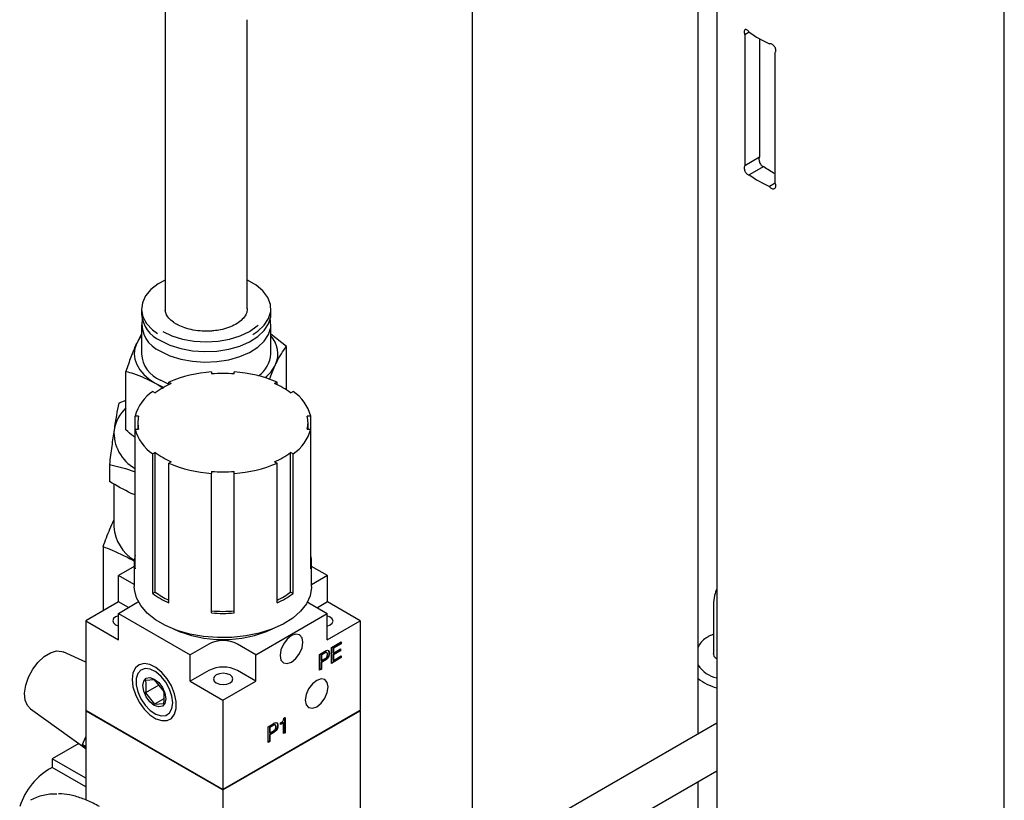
# Model space of a CAD drawing. Header units: inches. Extents: x 22.8 to 73.1, y 0.8 to 94.
# Tile 22 of 24: x 49.7 to 55.7, y 68.2 to 73. Entities that reach past the tile are written whole.
import ezdxf

# ---------------------------------------------------------------- set-up
doc = ezdxf.new("R2010")
doc.units = ezdxf.units.IN
doc.header["$MEASUREMENT"] = 0

msp = doc.modelspace()

# ---------------------------------------------------------------- linework, layer by layer
at = {"color": 7, "linetype": 'Continuous', "lineweight": 25}
for p, q in [((52.422, 88.2901), (52.422, 67.8616)), ((55.6597, 65.4327), (55.6597, 77.2458)), ((53.797, 68.6531), (53.797, 76.6245)), ((53.9097, 73.1899), (53.9097, 65.4327)), ((50.5529, 72.997), (50.5529, 71.2385)), ((51.0529, 71.2385), (51.0529, 72.997)), ((54.1081, 72.9206), (54.0809, 72.9049)), ((54.0809, 72.9049), (54.0809, 72.109)), ((54.1705, 72.8812), (54.1705, 72.1607)), ((54.2648, 72.0029), (54.2648, 72.7988)), ((54.1705, 72.1607), (54.0809, 72.109)), ((54.1968, 72.1045), (54.1079, 72.0532)), ((54.2649, 72.0027), (54.2301, 71.9826)), ((50.4092, 71.2385), (50.4092, 71.2064)), ((51.1966, 71.2064), (51.1966, 71.2385)), ((50.4092, 71.1421), (50.4092, 70.9653)), ((51.1966, 70.9653), (51.1966, 71.1421)), ((50.4092, 71.0855), (50.3802, 71.0306)), ((51.291, 71.0088), (51.1966, 71.0847)), ((51.291, 70.7456), (51.291, 71.0088)), ((50.3148, 70.5038), (50.3148, 70.8579)), ((50.8362, 70.8552), (50.8362, 70.8426)), ((50.974, 70.8426), (50.974, 70.8552)), ((50.5788, 70.7784), (50.5245, 70.8046)), ((50.5755, 70.7769), (50.5755, 70.7929)), ((50.591, 70.7839), (50.5755, 70.7929)), ((51.2346, 70.7929), (51.2192, 70.7839)), ((51.2346, 70.7769), (51.2346, 70.7929)), ((50.4781, 70.7366), (50.4935, 70.7277)), ((51.3166, 70.7277), (51.3321, 70.7366)), ((50.3148, 70.682), (50.2709, 70.6646)), ((50.3701, 70.5066), (50.3701, 70.5861)), ((50.392, 70.5861), (50.3701, 70.5861)), ((51.44, 70.5861), (51.4182, 70.5861)), ((51.44, 70.5066), (51.44, 70.5861)), ((50.3874, 70.5464), (50.3874, 70.5066)), ((51.4228, 70.5066), (51.4228, 70.5464)), ((50.3701, 69.6579), (50.3701, 70.5066)), ((50.3701, 70.5066), (50.392, 70.5066)), ((51.4182, 70.5066), (51.44, 70.5066)), ((51.44, 69.6579), (51.44, 70.5066)), ((50.4935, 70.365), (50.4781, 70.3561)), ((50.4781, 69.5074), (50.4781, 70.3561)), ((50.4935, 69.5163), (50.4935, 70.365)), ((51.3321, 70.3561), (51.3166, 70.365)), ((51.3166, 69.5163), (51.3166, 70.365)), ((51.3321, 69.5074), (51.3321, 70.3561)), ((50.2142, 70.291), (50.2142, 70.189)), ((50.5755, 70.2999), (50.591, 70.3088)), ((50.5755, 69.4512), (50.5755, 70.2999)), ((51.2192, 70.3088), (51.2346, 70.2999)), ((51.2346, 69.4512), (51.2346, 70.2999)), ((50.8362, 70.2501), (50.8362, 70.2375)), ((50.8362, 69.3889), (50.8362, 70.2375)), ((50.974, 70.2375), (50.974, 70.2501)), ((50.974, 69.3889), (50.974, 70.2375)), ((50.2404, 70.1747), (50.2404, 69.9137)), ((50.1755, 69.7911), (50.1755, 69.4018)), ((50.3657, 69.6977), (50.3657, 69.5498)), ((51.4444, 69.5498), (51.4444, 69.6977)), ((50.3657, 69.6723), (50.2703, 69.6173)), ((51.5412, 69.6165), (51.4444, 69.6723)), ((50.3657, 69.5622), (50.2703, 69.6173)), ((50.2703, 69.4565), (50.2703, 69.6173)), ((51.5412, 69.6165), (51.4444, 69.5606)), ((51.5412, 69.4557), (51.5412, 69.6165)), ((50.4935, 69.5163), (50.4781, 69.5074)), ((51.3321, 69.5074), (51.3166, 69.5163)), ((50.2703, 69.4565), (50.0699, 69.3408)), ((50.269, 69.3867), (50.3817, 69.4518)), ((50.3302, 69.422), (50.2703, 69.4565)), ((50.3817, 69.4518), (50.3901, 69.4571)), ((51.4194, 69.456), (51.4284, 69.4501)), ((51.4284, 69.4501), (51.5398, 69.3859)), ((51.5412, 69.4557), (51.48, 69.4204)), ((51.7402, 69.3408), (51.5412, 69.4557)), ((50.269, 69.3867), (50.706, 69.1344)), ((50.269, 69.2259), (50.269, 69.3867)), ((51.1055, 69.1352), (51.5398, 69.3859)), ((51.5398, 69.2251), (51.5398, 69.3859)), ((53.8901, 69.4286), (53.8901, 69.1425)), ((50.0699, 69.3408), (50.0699, 68.7975)), ((50.0699, 69.3408), (50.269, 69.2259)), ((51.5398, 69.2251), (51.7402, 69.3408)), ((51.7402, 69.3408), (51.7402, 68.7975)), ((50.2522, 69.3175), (50.269, 69.3108)), ((51.5655, 69.1789), (51.6245, 69.213)), ((51.6217, 69.2034), (51.5745, 69.1762)), ((51.6245, 69.2018), (51.5773, 69.1746)), ((51.6217, 69.2113), (51.6217, 69.2034)), ((51.6217, 69.2034), (51.6245, 69.2018)), ((51.6245, 69.213), (51.6245, 69.2018)), ((50.0699, 69.09), (49.9333, 69.1519)), ((50.8188, 69.1994), (50.706, 69.1344)), ((51.1055, 69.1352), (50.9942, 69.1994)), ((51.4927, 69.1369), (51.5236, 69.1547)), ((51.5213, 69.1455), (51.5017, 69.1341)), ((51.5241, 69.1439), (51.5045, 69.1325)), ((51.5378, 69.147), (51.5343, 69.149)), ((51.5499, 69.1453), (51.5526, 69.1436)), ((51.5655, 69.0824), (51.5655, 69.1789)), ((51.5745, 69.1762), (51.5745, 69.1465)), ((51.5745, 69.1762), (51.5773, 69.1746)), ((51.6181, 69.1605), (51.5745, 69.1354)), ((51.5745, 69.1465), (51.5773, 69.1449)), ((51.5773, 69.1746), (51.5773, 69.1449)), ((51.5773, 69.1449), (51.6209, 69.1701)), ((51.6209, 69.1589), (51.5773, 69.1338)), ((51.6181, 69.1685), (51.6181, 69.1605)), ((51.6181, 69.1605), (51.6209, 69.1589)), ((51.6209, 69.1701), (51.6209, 69.1589)), ((50.706, 68.9736), (50.706, 69.1344)), ((51.1055, 68.9744), (51.1055, 69.1352)), ((51.4927, 69.0404), (51.4927, 69.1369)), ((51.5017, 69.1341), (51.5017, 69.1007)), ((51.5017, 69.1341), (51.5045, 69.1325)), ((51.5017, 69.1007), (51.5045, 69.0991)), ((51.5187, 69.0994), (51.5017, 69.0896)), ((51.5017, 69.0896), (51.5017, 69.0488)), ((51.5017, 69.0896), (51.5045, 69.088)), ((51.5045, 69.1325), (51.5045, 69.0991)), ((51.5045, 69.0991), (51.5233, 69.11)), ((51.5215, 69.0978), (51.5045, 69.088)), ((51.5045, 69.088), (51.5045, 69.0472)), ((51.5392, 69.1151), (51.542, 69.1135)), ((51.6227, 69.1187), (51.5655, 69.0857)), ((51.6255, 69.1171), (51.5655, 69.0824)), ((51.5745, 69.1354), (51.5745, 69.102)), ((51.5745, 69.1354), (51.5773, 69.1338)), ((51.5745, 69.102), (51.5773, 69.1004)), ((51.5773, 69.1338), (51.5773, 69.1004)), ((51.5773, 69.1004), (51.6255, 69.1282)), ((51.6227, 69.1266), (51.6227, 69.1187)), ((51.6227, 69.1187), (51.6255, 69.1171)), ((51.6255, 69.1282), (51.6255, 69.1171)), ((50.8188, 69.0387), (50.706, 68.9736)), ((51.1055, 68.9744), (50.9942, 69.0387)), ((51.5017, 69.0488), (51.4927, 69.0436)), ((51.5045, 69.0472), (51.4927, 69.0404)), ((51.5017, 69.0488), (51.5045, 69.0472)), ((50.4894, 68.9822), (50.4337, 68.9773)), ((50.5451, 68.913), (50.4894, 68.9822)), ((50.706, 68.9736), (50.9051, 68.8587)), ((50.9051, 68.8587), (51.1055, 68.9744)), ((50.5153, 68.9501), (50.4337, 68.903)), ((50.4337, 68.903), (50.4894, 68.8338)), ((50.5457, 68.8663), (50.4894, 68.8338)), ((50.9051, 68.8587), (50.9051, 68.3154)), ((49.7336, 68.806), (50.0649, 68.5689)), ((50.0699, 68.7975), (50.9051, 68.3154)), ((50.0699, 68.7975), (50.0755, 68.7943)), ((50.0727, 68.7959), (50.0699, 68.7943)), ((50.0699, 68.7943), (50.9051, 68.3122)), ((50.0699, 68.7943), (50.0699, 68.2512)), ((50.9051, 68.3154), (50.0755, 68.7943)), ((50.4894, 68.8338), (50.5451, 68.8387)), ((50.9051, 68.3154), (51.7402, 68.7975)), ((50.9051, 68.3122), (51.7402, 68.7943)), ((51.7347, 68.7943), (50.9051, 68.3154)), ((51.7347, 68.7943), (51.7402, 68.7975)), ((51.7402, 68.7943), (51.7374, 68.7959)), ((51.7402, 68.7943), (51.7402, 67.9279)), ((51.2709, 68.7224), (51.2555, 68.7135)), ((51.2737, 68.7207), (51.2555, 68.7102)), ((51.2709, 68.7224), (51.2737, 68.7207)), ((51.2737, 68.6552), (51.2737, 68.7207)), ((51.2761, 68.7494), (51.2834, 68.7535)), ((51.2806, 68.7519), (51.2806, 68.6624)), ((51.2834, 68.7535), (51.2834, 68.6608)), ((51.1795, 68.6973), (51.2104, 68.7151)), ((51.1795, 68.6008), (51.1795, 68.6973)), ((51.2081, 68.7059), (51.1885, 68.6945)), ((51.1885, 68.6945), (51.1885, 68.6612)), ((51.1885, 68.6945), (51.1913, 68.6929)), ((51.1885, 68.6612), (51.1913, 68.6596)), ((51.2109, 68.7043), (51.1913, 68.6929)), ((51.1913, 68.6929), (51.1913, 68.6596)), ((51.1913, 68.6596), (51.2101, 68.6704)), ((51.2246, 68.7074), (51.2211, 68.7094)), ((51.226, 68.6755), (51.2288, 68.6739)), ((51.2367, 68.7057), (51.2395, 68.7041)), ((51.2555, 68.7102), (51.2555, 68.7201)), ((51.2806, 68.6624), (51.2737, 68.6584)), ((51.2834, 68.6608), (51.2737, 68.6552)), ((51.2806, 68.6624), (51.2834, 68.6608)), ((53.9097, 68.7182), (52.998, 68.1919)), ((50.0514, 68.588), (50.0699, 68.6356)), ((51.1885, 68.6092), (51.1795, 68.604)), ((51.1913, 68.6076), (51.1795, 68.6008)), ((51.2055, 68.6599), (51.1885, 68.65)), ((51.1885, 68.65), (51.1885, 68.6092)), ((51.1885, 68.65), (51.1913, 68.6484)), ((51.1885, 68.6092), (51.1913, 68.6076)), ((51.2083, 68.6583), (51.1913, 68.6484)), ((51.1913, 68.6484), (51.1913, 68.6076)), ((50.0279, 68.5954), (49.8656, 68.5017)), ((50.0514, 68.588), (50.0699, 68.5773)), ((50.0699, 68.5617), (50.0514, 68.588)), ((50.0699, 68.3838), (49.8656, 68.5017)), ((49.8656, 68.5017), (49.8656, 68.4495)), ((50.0699, 68.3315), (49.8656, 68.4495)), ((53.123, 67.9754), (53.9097, 68.4295)), ((53.797, 67.4919), (53.797, 68.3645)), ((50.9051, 68.3154), (50.9051, 68.3154)), ((50.9051, 68.3122), (50.9051, 66.8013))]:
    msp.add_line(p, q, dxfattribs=at)
at = {"color": 7, "linetype": 'Continuous', "lineweight": 25, "flags": 128}
for points in [[(50.5529, 71.4141), (50.5116, 71.3914), (50.4667, 71.3568), (50.434, 71.3179), (50.4147, 71.2762), (50.4093, 71.2331), (50.4182, 71.1902), (50.441, 71.149), (50.4769, 71.1111), (50.5075, 71.0882)], [(51.088, 71.0817), (51.1181, 71.1023), (51.157, 71.1392), (51.1832, 71.1797), (51.1956, 71.2223), (51.1938, 71.2655), (51.1779, 71.3077), (51.1484, 71.3474), (51.1065, 71.3832), (51.0536, 71.4138), (51.0529, 71.4141)], [(50.5529, 71.2385), (50.5534, 71.2298), (50.5535, 71.2285)], [(50.5245, 71.0457), (50.5822, 71.0181), (50.6479, 70.9974), (50.7192, 70.9843), (50.7935, 70.9792), (50.8682, 70.9822), (50.9405, 70.9934), (51.0078, 71.0123), (51.0677, 71.0382), (51.1181, 71.0702), (51.157, 71.1071), (51.1832, 71.1475), (51.1956, 71.1902), (51.1966, 71.2064)], [(50.5245, 70.9814), (50.5822, 70.9539), (50.6479, 70.9331), (50.7192, 70.92), (50.7935, 70.9149), (50.8682, 70.9179), (50.9405, 70.9291), (51.0078, 70.948), (51.0677, 70.9739), (51.1181, 71.0059), (51.157, 71.0428), (51.1832, 71.0833), (51.1956, 71.1259), (51.1938, 71.1691), (51.1926, 71.1742)], [(50.5384, 71.1019), (50.5951, 71.0751), (50.6598, 71.0551), (50.7299, 71.0428), (50.8029, 71.0387), (50.8759, 71.0428), (50.946, 71.0551), (51.0107, 71.0751), (51.0674, 71.1019), (51.1139, 71.1346), (51.1193, 71.1394)], [(50.4092, 71.0755), (50.3986, 71.0619), (50.3802, 71.0306)], [(50.3802, 71.0306), (50.3691, 70.9982), (50.3653, 70.9653), (50.3691, 70.9323), (50.3802, 70.8999), (50.3986, 70.8686), (50.4239, 70.839), (50.4557, 70.8115), (50.4935, 70.7866)], [(50.4935, 70.7866), (50.5365, 70.7648), (50.5451, 70.7612)], [(51.4444, 69.5498), (51.4443, 69.5435), (51.4356, 69.4937), (51.4131, 69.4453), (51.3775, 69.3996), (51.3297, 69.3578), (51.2708, 69.3209), (51.2025, 69.29), (51.1264, 69.2659), (51.0447, 69.249), (50.9593, 69.24), (50.8725, 69.239), (50.7866, 69.246), (50.7037, 69.2609), (50.626, 69.2833), (50.5556, 69.3126), (50.4942, 69.3481), (50.4435, 69.3887), (50.4047, 69.4335), (50.3789, 69.4814), (50.3667, 69.531), (50.3657, 69.5498)], [(50.269, 69.3725), (50.2522, 69.3657), (50.2394, 69.3547), (50.235, 69.3416), (50.2394, 69.3286), (50.2522, 69.3175)], [(51.5398, 69.3088), (51.5579, 69.3159), (51.5707, 69.327), (51.5752, 69.34), (51.5707, 69.3531), (51.5579, 69.3641), (51.5398, 69.3713)], [(51.3922, 69.2107), (51.387, 69.2384), (51.3719, 69.2557), (51.3493, 69.2601), (51.3227, 69.2509), (51.296, 69.2294), (51.2734, 69.1989), (51.2584, 69.1641), (51.2531, 69.1303), (51.2584, 69.1026), (51.2734, 69.0853), (51.296, 69.0809), (51.3227, 69.0901), (51.3493, 69.1116), (51.3719, 69.1421), (51.387, 69.1769), (51.3922, 69.2107)], [(49.7336, 68.806), (49.7151, 68.8257), (49.7013, 68.8593), (49.6978, 68.9016), (49.7048, 68.9493), (49.7218, 68.9991), (49.7474, 69.0471), (49.7798, 69.0898), (49.8167, 69.124), (49.8552, 69.1472), (49.8925, 69.1577), (49.9258, 69.1548), (49.9333, 69.1519)], [(50.3525, 68.9848), (50.3575, 68.9399), (50.3721, 68.8925), (50.3953, 68.8461), (50.4254, 68.8043), (50.46, 68.7701), (50.4967, 68.746), (50.5327, 68.7339), (50.5653, 68.7346), (50.5922, 68.748), (50.6113, 68.7733), (50.6212, 68.8084), (50.6212, 68.8509), (50.6113, 68.8975), (50.5922, 68.9448), (50.5653, 68.9893), (50.5327, 69.0277), (50.4967, 69.0571), (50.46, 69.0754), (50.4254, 69.0812), (50.3953, 69.074), (50.3721, 69.0545), (50.3575, 69.024), (50.3525, 68.9848)], [(50.5993, 68.8424), (50.5943, 68.8833), (50.5798, 68.9263), (50.5572, 68.9676), (50.5283, 69.0035), (50.4958, 69.0308), (50.4626, 69.0471), (50.4316, 69.0509), (50.4055, 69.042), (50.3868, 69.021), (50.377, 68.9899), (50.377, 68.9515), (50.3868, 68.909), (50.4055, 68.8664), (50.4316, 68.8274), (50.4626, 68.7954), (50.4958, 68.7734), (50.5283, 68.7632), (50.5572, 68.7657), (50.5798, 68.7809), (50.5943, 68.8072), (50.5993, 68.8424)], [(50.9482, 69.0122), (50.9291, 69.0196), (50.9065, 69.0222), (50.8839, 69.0196), (50.8647, 69.0122), (50.8519, 69.0011), (50.8474, 68.9881), (50.8519, 68.975), (50.8647, 68.964), (50.8839, 68.9566), (50.9065, 68.954), (50.9291, 68.9566), (50.9482, 68.964), (50.961, 68.975), (50.9655, 68.9881), (50.961, 69.0011), (50.9482, 69.0122)], [(50.5571, 68.8667), (50.5518, 68.839), (50.5367, 68.8217), (50.5141, 68.8173), (50.4875, 68.8265), (50.4609, 68.848), (50.4383, 68.8785), (50.4232, 68.9133), (50.4179, 68.9471), (50.4232, 68.9748), (50.4383, 68.9921), (50.4609, 68.9965), (50.4875, 68.9873), (50.5141, 68.9658), (50.5367, 68.9353), (50.5518, 68.9005), (50.5571, 68.8667)], [(51.5454, 68.939), (51.5401, 68.9667), (51.525, 68.9841), (51.5024, 68.9885), (51.4758, 68.9792), (51.4491, 68.9577), (51.4266, 68.9273), (51.4115, 68.8925), (51.4062, 68.8587), (51.4115, 68.831), (51.4266, 68.8136), (51.4491, 68.8092), (51.4758, 68.8185), (51.5024, 68.84), (51.525, 68.8704), (51.5401, 68.9052), (51.5454, 68.939)]]:
    msp.add_lwpolyline(points, dxfattribs=at)
at = {"color": 7, "linetype": 'Continuous', "lineweight": 25}
for centre, radius, start, end in [((54.5794, 73.5965), 0.824, 235.08904, 244.91634), ((54.584, 72.6387), 0.6598, 234.0598, 241.05994), ((54.5794, 72.7289), 0.824, 235.08904, 244.91634), ((50.6034, 71.224), 0.195, 185.18655, 246.13359), ((50.5962, 71.1513), 0.1845, 172.87242, 247.13104), ((51.0773, 70.9656), 0.1622, 336.08687, 42.6536), ((50.5985, 70.9793), 0.1898, 184.25132, 247.06882), ((51.025, 70.9739), 0.1718, 304.09838, 357.12637), ((51.0157, 71.0037), 0.2342, 308.45676, 333.67478), ((50.887, 70.0663), 0.7905, 93.68855, 113.20759), ((50.9051, 69.9515), 0.8937, 85.57857, 94.42143), ((50.9231, 70.0663), 0.7905, 66.79241, 86.31145), ((50.7841, 70.3368), 0.487, 113.36483, 126.6298), ((51.026, 70.3368), 0.487, 53.3702, 66.63517), ((50.6279, 70.5151), 0.2674, 124.08185, 164.59801), ((51.1822, 70.5151), 0.2674, 15.40199, 55.91815), ((50.4868, 70.4569), 0.2486, 133.76442, 169.2327), ((50.5617, 70.5464), 0.1743, 166.81087, 193.18913), ((51.2485, 70.5464), 0.1743, 346.81087, 13.18913), ((50.4938, 70.4869), 0.2518, 176.2657, 240.57769), ((50.6279, 70.5776), 0.2674, 195.40199, 235.91815), ((51.1822, 70.5776), 0.2674, 304.08185, 344.59801), ((50.7841, 70.7559), 0.487, 233.3702, 246.63517), ((51.026, 70.7559), 0.487, 293.36483, 306.6298), ((50.887, 71.0264), 0.7905, 246.79241, 266.31145), ((50.9231, 71.0264), 0.7905, 273.68855, 293.20759), ((50.9051, 71.1412), 0.8937, 265.57857, 274.42143), ((50.508, 69.9372), 0.2686, 185.01943, 238.10071), ((50.5472, 69.6977), 0.1815, 167.33896, 192.66104), ((51.263, 69.6977), 0.1815, 347.33896, 12.66104), ((50.779, 69.9161), 0.5075, 233.63871, 246.36666), ((50.775, 69.8928), 0.4701, 233.21205, 244.88529), ((51.031, 69.8997), 0.4781, 295.21281, 306.68984), ((51.0312, 69.9161), 0.5075, 293.63334, 306.36129), ((50.9051, 70.2925), 0.8937, 265.57857, 274.42143), ((50.9051, 70.3176), 0.9313, 265.75757, 274.24243), ((50.9051, 69.967), 0.7396, 245.92952, 294.07048), ((50.9065, 69.0302), 0.1906, 62.60967, 117.39033), ((50.9065, 68.8695), 0.1906, 62.60967, 117.39033), ((53.9525, 69.1758), 0.1873, 213.91152, 256.7845), ((53.9688, 69.1965), 0.2685, 230.22402, 257.27815), ((50.0669, 68.0816), 0.4193, 118.68292, 161.8826), ((49.8798, 67.987), 0.3006, 87.13012, 119.16032)]:
    msp.add_arc(centre, radius, start, end, dxfattribs=at)
for points, knots in [([(50.7758, 86.9434), (50.7758, 86.8509), (50.7758, 86.6743), (50.7757, 86.4217), (50.7756, 86.1925), (50.7754, 85.9843), (50.7751, 85.7952), (50.7749, 85.6234), (50.7745, 85.4504), (50.7741, 85.2787), (50.7735, 85.1101), (50.773, 84.9625), (50.7723, 84.8048), (50.7713, 84.631), (50.77, 84.4349), (50.7684, 84.2385), (50.7655, 83.9487), (50.7604, 83.5725), (50.7519, 83.1198), (50.7407, 82.6208), (50.7267, 82.0809), (50.7106, 81.5101), (50.6943, 80.9598), (50.68, 80.4903), (50.6677, 80.0861), (50.6571, 79.7345), (50.6459, 79.3624), (50.6353, 78.9992), (50.6255, 78.6567), (50.617, 78.348), (50.6091, 78.0534), (50.6025, 77.7947), (50.597, 77.5698), (50.5924, 77.3738), (50.5877, 77.1692), (50.5829, 76.9414), (50.5777, 76.6792), (50.5732, 76.4303), (50.5697, 76.2025), (50.5668, 76.0032), (50.5642, 75.7865), (50.5617, 75.549), (50.5594, 75.2864), (50.5575, 75.0068), (50.5559, 74.7077), (50.5547, 74.3863), (50.554, 74.1082), (50.5536, 73.8834), (50.5533, 73.7225), (50.5531, 73.5535), (50.553, 73.376), (50.5529, 73.1893), (50.5529, 73.0616), (50.5529, 72.9962)], [0, 0, 0, 0, 0.016948, 0.032357, 0.046379, 0.05915, 0.070792, 0.08141, 0.091102, 0.103065, 0.113618, 0.122915, 0.131081, 0.143752, 0.15642, 0.169377, 0.182687, 0.214889, 0.247951, 0.282189, 0.32876, 0.375142, 0.419792, 0.463291, 0.490649, 0.519256, 0.549679, 0.581762, 0.60769, 0.632441, 0.655747, 0.677605, 0.693209, 0.707997, 0.722736, 0.739849, 0.759311, 0.780912, 0.793994, 0.807886, 0.822715, 0.838662, 0.85596, 0.87491, 0.893244, 0.913446, 0.93587, 0.945375, 0.955313, 0.965714, 0.976607, 0.988024, 1, 1, 1, 1]), ([(54.1079, 72.9208), (54.1059, 72.9236), (54.1021, 72.9293), (54.0954, 72.9352), (54.0889, 72.9382), (54.0833, 72.9379), (54.0793, 72.9343), (54.0771, 72.9277), (54.0771, 72.9191), (54.0787, 72.9111), (54.0804, 72.9064), (54.0809, 72.9049)], [0, 0, 0, 0, 0.118749, 0.237477, 0.356727, 0.476421, 0.595833, 0.714171, 0.831232, 0.947697, 1, 1, 1, 1]), ([(54.2648, 72.7988), (54.2662, 72.8006), (54.2692, 72.8042), (54.2703, 72.8125), (54.2687, 72.8216), (54.2643, 72.8309), (54.2578, 72.8394), (54.2498, 72.8461), (54.2413, 72.8502), (54.2346, 72.8512), (54.2312, 72.8504), (54.2301, 72.8502)], [0, 0, 0, 0, 0.117203, 0.234438, 0.351012, 0.467642, 0.585289, 0.704202, 0.823845, 0.943394, 1, 1, 1, 1]), ([(54.1705, 72.1607), (54.1694, 72.1592), (54.1673, 72.156), (54.1665, 72.148), (54.1677, 72.1387), (54.1707, 72.1287), (54.1754, 72.1192), (54.1813, 72.1112), (54.1878, 72.1059), (54.1931, 72.104), (54.1959, 72.1044), (54.1968, 72.1045)], [0, 0, 0, 0, 0.116791, 0.233625, 0.349559, 0.465562, 0.582939, 0.702042, 0.822159, 0.942158, 1, 1, 1, 1]), ([(54.0809, 72.109), (54.0798, 72.1074), (54.0776, 72.1043), (54.0769, 72.0962), (54.078, 72.0868), (54.0812, 72.0768), (54.0861, 72.0674), (54.0922, 72.0596), (54.0988, 72.0544), (54.1042, 72.0527), (54.107, 72.0531), (54.1079, 72.0532)], [0, 0, 0, 0, 0.117203, 0.234438, 0.351012, 0.467642, 0.585289, 0.704202, 0.823845, 0.943394, 1, 1, 1, 1]), ([(54.2301, 71.9826), (54.2325, 71.98), (54.2372, 71.9748), (54.2457, 71.97), (54.2541, 71.968), (54.2615, 71.9694), (54.267, 71.9739), (54.27, 71.9809), (54.27, 71.9895), (54.2678, 71.9972), (54.2655, 72.0016), (54.2648, 72.0029)], [0, 0, 0, 0, 0.118749, 0.237477, 0.356727, 0.476421, 0.595833, 0.714171, 0.831232, 0.947697, 1, 1, 1, 1]), ([(51.0516, 71.2401), (51.0518, 71.2342), (51.0524, 71.2196), (51.0411, 71.1953), (51.0183, 71.1682), (50.9835, 71.1437), (50.9401, 71.1242), (50.8944, 71.1107), (50.8624, 71.1071), (50.8487, 71.1055)], [0, 0, 0, 0, 0.101411, 0.253583, 0.415647, 0.572144, 0.727404, 0.88272, 1, 1, 1, 1]), ([(50.6221, 71.1455), (50.6157, 71.1494), (50.5973, 71.1608), (50.5743, 71.1824), (50.5578, 71.2073), (50.5554, 71.2231), (50.5544, 71.23)], [0, 0, 0, 0, 0.158423, 0.461412, 0.76491, 1, 1, 1, 1]), ([(50.8487, 71.1055), (50.8442, 71.1049), (50.8218, 71.1015), (50.7792, 71.1023), (50.7243, 71.1083), (50.6741, 71.1212), (50.6411, 71.1349), (50.6254, 71.1436), (50.6221, 71.1455)], [0, 0, 0, 0, 0.055494, 0.280456, 0.505466, 0.729907, 0.941555, 1, 1, 1, 1]), ([(50.3802, 71.0306), (50.3787, 71.0273), (50.3669, 71.0017), (50.3448, 70.947), (50.3249, 70.8878), (50.3148, 70.8579)], [0, 0, 0, 0, 0.070097, 0.530788, 1, 1, 1, 1]), ([(51.2256, 70.8999), (51.2271, 70.9032), (51.2389, 70.9282), (51.261, 70.9689), (51.2809, 70.9954), (51.291, 71.0088)], [0, 0, 0, 0, 0.070097, 0.530788, 1, 1, 1, 1]), ([(51.1887, 70.8092), (51.1899, 70.8126), (51.2019, 70.8475), (51.2144, 70.875), (51.2256, 70.8999)], [0, 0, 0, 0, 0.096904, 1, 1, 1, 1]), ([(50.3148, 70.8579), (50.3298, 70.854), (50.3881, 70.8391), (50.4486, 70.809), (50.4935, 70.7866)], [0, 0, 0, 0, 0.257551, 1, 1, 1, 1]), ([(50.4935, 70.7866), (50.5098, 70.7777), (50.5262, 70.7688), (50.5422, 70.7559), (50.5423, 70.7559)], [0, 0, 0, 0, 0.995317, 1, 1, 1, 1]), ([(50.2709, 70.6646), (50.2662, 70.641), (50.2568, 70.5936), (50.2473, 70.5335), (50.2425, 70.5033)], [0, 0, 0, 0, 0.498161, 1, 1, 1, 1]), ([(50.2425, 70.5033), (50.2378, 70.4709), (50.2283, 70.4057), (50.2189, 70.3294), (50.2142, 70.291)], [0, 0, 0, 0, 0.497839, 1, 1, 1, 1]), ([(50.3701, 70.4569), (50.3667, 70.4593), (50.3479, 70.4725), (50.3297, 70.4897), (50.3148, 70.5038)], [0, 0, 0, 0, 0.179694, 1, 1, 1, 1]), ([(50.2142, 70.291), (50.2581, 70.2812), (50.3098, 70.2697), (50.3621, 70.2508), (50.3701, 70.2479)], [0, 0, 0, 0, 0.847618, 1, 1, 1, 1]), ([(50.3701, 70.106), (50.3625, 70.1095), (50.3101, 70.1329), (50.2584, 70.1632), (50.2142, 70.189)], [0, 0, 0, 0, 0.145589, 1, 1, 1, 1]), ([(50.1755, 69.7911), (50.1894, 69.8285), (50.2109, 69.8864), (50.2327, 69.9358), (50.2404, 69.9533)], [0, 0, 0, 0, 0.644492, 1, 1, 1, 1]), ([(50.3717, 69.7005), (50.3254, 69.7249), (50.2595, 69.7595), (50.1947, 69.7839), (50.1755, 69.7911)], [0, 0, 0, 0, 0.704041, 1, 1, 1, 1]), ([(53.9097, 69.5351), (53.9061, 69.526), (53.8959, 69.5003), (53.891, 69.4638), (53.8903, 69.4369), (53.8901, 69.4286)], [0, 0, 0, 0, 0.273925, 0.774431, 1, 1, 1, 1]), ([(53.8901, 69.2592), (53.8817, 69.256), (53.8702, 69.2518), (53.8533, 69.2423), (53.8321, 69.2283), (53.8091, 69.2076), (53.8005, 69.1887), (53.797, 69.1812)], [0, 0, 0, 0, 0.187388, 0.254136, 0.433587, 0.775206, 1, 1, 1, 1]), ([(51.5345, 69.1485), (51.5338, 69.1489), (51.5304, 69.1508), (51.5253, 69.1478), (51.5213, 69.1455)], [0, 0, 0, 0, 0.206622, 1, 1, 1, 1]), ([(51.5236, 69.1547), (51.5272, 69.1568), (51.5335, 69.1606), (51.5395, 69.1614), (51.5421, 69.1617)], [0, 0, 0, 0, 0.561022, 1, 1, 1, 1]), ([(51.5409, 69.1369), (51.5408, 69.1387), (51.5407, 69.1423), (51.539, 69.1467), (51.5335, 69.149), (51.528, 69.146), (51.5241, 69.1439)], [0, 0, 0, 0, 0.187731, 0.37472, 0.56089, 1, 1, 1, 1]), ([(51.5499, 69.1453), (51.5494, 69.1395), (51.5485, 69.1293), (51.542, 69.1194), (51.5392, 69.1151)], [0, 0, 0, 0, 0.559834, 1, 1, 1, 1]), ([(51.5526, 69.1436), (51.5522, 69.1379), (51.5513, 69.1277), (51.5448, 69.1178), (51.542, 69.1135)], [0, 0, 0, 0, 0.559834, 1, 1, 1, 1]), ([(51.5421, 69.1617), (51.544, 69.1613), (51.5478, 69.1604), (51.5519, 69.1542), (51.5523, 69.1476), (51.5526, 69.1436)], [0, 0, 0, 0, 0.279993, 0.560243, 1, 1, 1, 1]), ([(51.5452, 69.1606), (51.5462, 69.1593), (51.5493, 69.1557), (51.5496, 69.1494), (51.5499, 69.1453)], [0, 0, 0, 0, 0.347689, 1, 1, 1, 1]), ([(53.9097, 69.11), (53.9084, 69.1109), (53.8991, 69.1169), (53.8923, 69.1286), (53.8913, 69.1375), (53.8908, 69.1415)], [0, 0, 0, 0, 0.085474, 0.589403, 1, 1, 1, 1]), ([(51.5392, 69.1151), (51.537, 69.1127), (51.5334, 69.1087), (51.5279, 69.1051), (51.5233, 69.1021), (51.5202, 69.1003), (51.5187, 69.0994)], [0, 0, 0, 0, 0.339106, 0.559306, 0.779637, 1, 1, 1, 1]), ([(51.542, 69.1135), (51.5398, 69.1111), (51.5362, 69.1071), (51.5307, 69.1034), (51.5261, 69.1005), (51.523, 69.0987), (51.5215, 69.0978)], [0, 0, 0, 0, 0.339106, 0.559306, 0.779637, 1, 1, 1, 1]), ([(51.5233, 69.11), (51.5257, 69.1115), (51.5306, 69.1145), (51.5376, 69.1213), (51.5406, 69.1301), (51.5408, 69.1346), (51.5409, 69.1369)], [0, 0, 0, 0, 0.281615, 0.559946, 0.778951, 1, 1, 1, 1]), ([(50.4337, 68.9773), (50.4343, 68.974), (50.4379, 68.9518), (50.437, 68.9259), (50.4337, 68.9031), (50.4337, 68.903)], [0, 0, 0, 0, 0.144496, 0.997123, 1, 1, 1, 1]), ([(50.5451, 68.8387), (50.5451, 68.8388), (50.5484, 68.8616), (50.5492, 68.8875), (50.5456, 68.9098), (50.5451, 68.913)], [0, 0, 0, 0, 0.002877, 0.855504, 1, 1, 1, 1]), ([(51.2104, 68.7151), (51.214, 68.7172), (51.2204, 68.721), (51.2263, 68.7218), (51.2289, 68.7221)], [0, 0, 0, 0, 0.561022, 1, 1, 1, 1]), ([(51.2289, 68.7221), (51.2308, 68.7217), (51.2346, 68.7208), (51.2387, 68.7146), (51.2392, 68.7081), (51.2395, 68.7041)], [0, 0, 0, 0, 0.279993, 0.560243, 1, 1, 1, 1]), ([(51.232, 68.721), (51.233, 68.7197), (51.2361, 68.7161), (51.2365, 68.7098), (51.2367, 68.7057)], [0, 0, 0, 0, 0.347689, 1, 1, 1, 1]), ([(51.2555, 68.7201), (51.2582, 68.7218), (51.2635, 68.7252), (51.2706, 68.7325), (51.275, 68.7415), (51.2758, 68.7467), (51.2761, 68.7494)], [0, 0, 0, 0, 0.281064, 0.560363, 0.779679, 1, 1, 1, 1]), ([(51.226, 68.6755), (51.2238, 68.6731), (51.2202, 68.6692), (51.2147, 68.6655), (51.2101, 68.6626), (51.2071, 68.6608), (51.2055, 68.6599)], [0, 0, 0, 0, 0.339106, 0.559306, 0.779637, 1, 1, 1, 1]), ([(51.2213, 68.7089), (51.2206, 68.7093), (51.2172, 68.7112), (51.2122, 68.7082), (51.2081, 68.7059)], [0, 0, 0, 0, 0.206622, 1, 1, 1, 1]), ([(51.2288, 68.6739), (51.2266, 68.6715), (51.223, 68.6676), (51.2175, 68.6639), (51.2129, 68.661), (51.2098, 68.6592), (51.2083, 68.6583)], [0, 0, 0, 0, 0.339106, 0.559306, 0.779637, 1, 1, 1, 1]), ([(51.2101, 68.6704), (51.2126, 68.6719), (51.2175, 68.6749), (51.2244, 68.6818), (51.2274, 68.6905), (51.2276, 68.6951), (51.2277, 68.6974)], [0, 0, 0, 0, 0.281615, 0.559946, 0.778951, 1, 1, 1, 1]), ([(51.2277, 68.6974), (51.2276, 68.6992), (51.2275, 68.7028), (51.2258, 68.7071), (51.2203, 68.7094), (51.2148, 68.7064), (51.2109, 68.7043)], [0, 0, 0, 0, 0.187731, 0.37472, 0.56089, 1, 1, 1, 1]), ([(51.2367, 68.7057), (51.2362, 68.6999), (51.2353, 68.6897), (51.2288, 68.6799), (51.226, 68.6755)], [0, 0, 0, 0, 0.559834, 1, 1, 1, 1]), ([(51.2395, 68.7041), (51.239, 68.6983), (51.2381, 68.6881), (51.2316, 68.6783), (51.2288, 68.6739)], [0, 0, 0, 0, 0.559834, 1, 1, 1, 1]), ([(50.154, 68.211), (50.1413, 68.218), (50.1044, 68.2385), (50.0434, 68.264), (49.9726, 68.2844), (49.9275, 68.288), (49.9054, 68.2898)], [0, 0, 0, 0, 0.150687, 0.436733, 0.722931, 1, 1, 1, 1])]:
    msp.add_open_spline(points, degree=3, knots=knots, dxfattribs=at)

doc.saveas('drawing.dxf')
